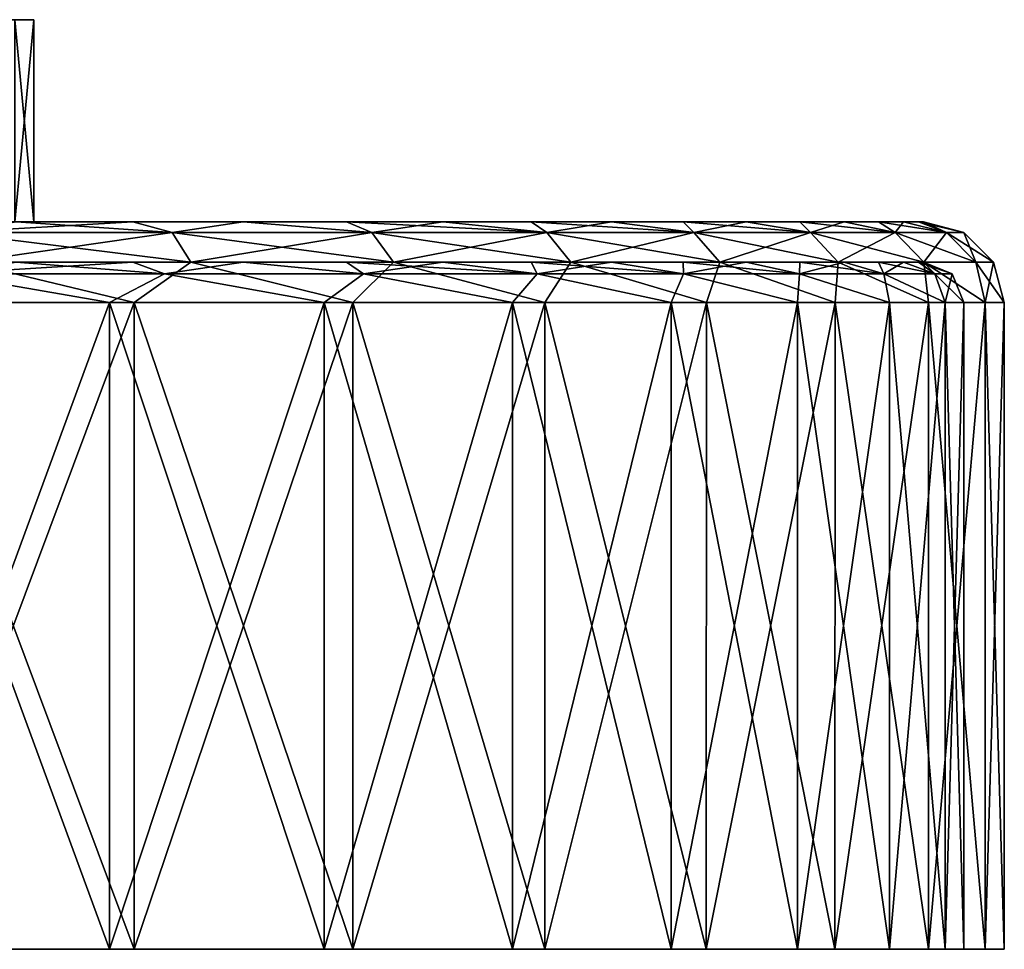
# Model space of a CAD drawing. Header units: millimetres. Extents: x -178 to 325, y 0 to 197.
# Tile 29 of 256: x -135 to -122, y 0 to 12. Entities that reach past the tile are written whole.
import ezdxf

# ---------------------------------------------------------------- set-up
doc = ezdxf.new("R2010")
doc.units = ezdxf.units.MM
doc.header["$LTSCALE"] = 52.148148
for name, color, linetype in [('6022', 7, 'CONTINUOUS'), ('6023', 7, 'CONTINUOUS'), ('6028', 7, 'CONTINUOUS'), ('6029', 7, 'CONTINUOUS'), ('6031', 7, 'CONTINUOUS'), ('6032', 7, 'CONTINUOUS'), ('6035', 7, 'CONTINUOUS'), ('6036', 7, 'CONTINUOUS'), ('6037', 7, 'CONTINUOUS'), ('6038', 7, 'CONTINUOUS'), ('6039', 7, 'CONTINUOUS'), ('6040', 7, 'CONTINUOUS'), ('6041', 7, 'CONTINUOUS'), ('6042', 7, 'CONTINUOUS'), ('6043', 7, 'CONTINUOUS')]:
    doc.layers.add(name, color=color, linetype=linetype)

msp = doc.modelspace()

# ---------------------------------------------------------------- linework, layer by layer
at = {"layer": '6022', "color": 7, "linetype": 'CONTINUOUS', "true_color": 0x141a1c}
for points in [[(-134.735, 11.5, 2.691), (-134.5, 11.5), (-139.24, 11.5, 2.286), (-134.735, 11.5, 2.691)], [(-134.5, 11.5), (-139, 11.5), (-139.24, 11.5, 2.286), (-134.5, 11.5)], [(-134.5, 11.5), (-134.735, 11.5, -2.691), (-139, 11.5), (-134.5, 11.5)]]:
    msp.add_3dface(points, dxfattribs=at)
at = {"layer": '6023', "color": 7, "linetype": 'CONTINUOUS', "true_color": 0x141a1c}
for points in [[(-134.5, 9), (-136.9, 9), (-137.123, 9, -2.406), (-134.5, 9)], [(-134.5, 9), (-137.123, 9, -2.406), (-134.735, 9, -2.691), (-134.5, 9)], [(-134.5, 9), (-134.735, 9, 2.691), (-136.9, 9), (-134.5, 9)]]:
    msp.add_3dface(points, dxfattribs=at)
at = {"layer": '6028', "color": 7, "linetype": 'CONTINUOUS', "true_color": 0x141a1c}
for points in [[(-134.5, 11.5), (-134.735, 11.5, 2.691), (-134.5, 9), (-134.5, 11.5)], [(-134.5, 9), (-134.735, 11.5, 2.691), (-134.735, 9, 2.691), (-134.5, 9)]]:
    msp.add_3dface(points, dxfattribs=at)
at = {"layer": '6029', "color": 7, "linetype": 'CONTINUOUS', "true_color": 0x141a1c}
for points in [[(-134.735, 11.5, -2.691), (-134.5, 11.5), (-134.735, 9, -2.691), (-134.735, 11.5, -2.691)], [(-134.5, 11.5), (-134.5, 9), (-134.735, 9, -2.691), (-134.5, 11.5)]]:
    msp.add_3dface(points, dxfattribs=at)
at = {"layer": '6031', "linetype": 'CONTINUOUS'}
for points in [[(-136.249, 0, -23.815), (-133.259, 0, -21.817), (-136.501, 0, -23.383), (-136.249, 0, -23.815)], [(-136.501, 0, -23.383), (-133.259, 0, -21.817), (-133.564, 0, -21.421), (-136.501, 0, -23.383)], [(-133.259, 0, 21.817), (-136.249, 0, 23.815), (-136.501, 0, 23.383), (-133.259, 0, 21.817)], [(-133.564, 0, 21.421), (-133.259, 0, 21.817), (-136.501, 0, 23.383), (-133.564, 0, 21.421)], [(-133.259, 0, -21.817), (-130.555, 0, -19.445), (-133.564, 0, -21.421), (-133.259, 0, -21.817)], [(-133.564, 0, -21.421), (-130.555, 0, -19.445), (-130.909, 0, -19.093), (-133.564, 0, -21.421)], [(-130.555, 0, 19.445), (-133.259, 0, 21.817), (-133.564, 0, 21.421), (-130.555, 0, 19.445)], [(-130.909, 0, 19.093), (-130.555, 0, 19.445), (-133.564, 0, 21.421), (-130.909, 0, 19.093)], [(-130.555, 0, -19.445), (-128.183, 0, -16.741), (-130.909, 0, -19.093), (-130.555, 0, -19.445)], [(-130.909, 0, -19.093), (-128.183, 0, -16.741), (-128.58, 0, -16.437), (-130.909, 0, -19.093)], [(-128.183, 0, 16.741), (-130.555, 0, 19.445), (-130.909, 0, 19.093), (-128.183, 0, 16.741)], [(-128.58, 0, 16.437), (-128.183, 0, 16.741), (-130.909, 0, 19.093), (-128.58, 0, 16.437)], [(-128.183, 0, -16.741), (-126.185, 0, -13.751), (-128.58, 0, -16.437), (-128.183, 0, -16.741)], [(-128.58, 0, -16.437), (-126.185, 0, -13.751), (-126.618, 0, -13.501), (-128.58, 0, -16.437)], [(-126.185, 0, 13.751), (-128.183, 0, 16.741), (-128.58, 0, 16.437), (-126.185, 0, 13.751)], [(-126.618, 0, 13.501), (-126.185, 0, 13.751), (-128.58, 0, 16.437), (-126.618, 0, 13.501)], [(-126.185, 0, -13.751), (-124.594, 0, -10.525), (-126.618, 0, -13.501), (-126.185, 0, -13.751)], [(-126.618, 0, -13.501), (-124.594, 0, -10.525), (-125.056, 0, -10.333), (-126.618, 0, -13.501)], [(-124.594, 0, 10.525), (-126.185, 0, 13.751), (-126.618, 0, 13.501), (-124.594, 0, 10.525)], [(-125.056, 0, 10.333), (-124.594, 0, 10.525), (-126.618, 0, 13.501), (-125.056, 0, 10.333)], [(-124.594, 0, -10.525), (-123.437, 0, -7.119), (-125.056, 0, -10.333), (-124.594, 0, -10.525)], [(-125.056, 0, -10.333), (-123.437, 0, -7.119), (-123.92, 0, -6.989), (-125.056, 0, -10.333)], [(-123.437, 0, 7.119), (-124.594, 0, 10.525), (-125.056, 0, 10.333), (-123.437, 0, 7.119)], [(-123.92, 0, 6.989), (-123.437, 0, 7.119), (-125.056, 0, 10.333), (-123.92, 0, 6.989)], [(-123.437, 0, -7.119), (-122.735, 0, -3.591), (-123.92, 0, -6.989), (-123.437, 0, -7.119)], [(-123.92, 0, -6.989), (-122.735, 0, -3.591), (-123.231, 0, -3.525), (-123.92, 0, -6.989)], [(-122.735, 0, 3.591), (-123.437, 0, 7.119), (-123.92, 0, 6.989), (-122.735, 0, 3.591)], [(-123.231, 0, 3.525), (-122.735, 0, 3.591), (-123.92, 0, 6.989), (-123.231, 0, 3.525)], [(-122.735, 0, -3.591), (-122.5, 0), (-123.231, 0, -3.525), (-122.735, 0, -3.591)], [(-122.5, 0), (-123, 0), (-123.231, 0, -3.525), (-122.5, 0)], [(-123, 0), (-122.735, 0, 3.591), (-123.231, 0, 3.525), (-123, 0)], [(-122.5, 0), (-122.735, 0, 3.591), (-123, 0), (-122.5, 0)]]:
    msp.add_3dface(points, dxfattribs=at)
at = {"layer": '6032', "linetype": 'CONTINUOUS'}
for points in [[(-172.643, 9, -13.767), (-151.245, 9, -13.442), (-127.357, 9, -13.767), (-172.643, 9, -13.767)], [(-127.357, 9, 13.767), (-148.755, 9, 13.442), (-172.643, 9, 13.767), (-127.357, 9, 13.767)], [(-171.651, 9, -15.28), (-172.643, 9, -13.767), (-128.349, 9, -15.28), (-171.651, 9, -15.28)], [(-128.349, 9, -15.28), (-172.643, 9, -13.767), (-127.357, 9, -13.767), (-128.349, 9, -15.28)], [(-171.651, 9, 15.28), (-127.357, 9, 13.767), (-172.643, 9, 13.767), (-171.651, 9, 15.28)], [(-170.557, 9, -16.723), (-171.651, 9, -15.28), (-129.443, 9, -16.723), (-170.557, 9, -16.723)], [(-129.443, 9, -16.723), (-171.651, 9, -15.28), (-128.349, 9, -15.28), (-129.443, 9, -16.723)], [(-128.349, 9, 15.28), (-127.357, 9, 13.767), (-171.651, 9, 15.28), (-128.349, 9, 15.28)], [(-170.557, 9, 16.723), (-128.349, 9, 15.28), (-171.651, 9, 15.28), (-170.557, 9, 16.723)], [(-169.368, 9, -18.086), (-170.557, 9, -16.723), (-130.632, 9, -18.086), (-169.368, 9, -18.086)], [(-130.632, 9, -18.086), (-170.557, 9, -16.723), (-129.443, 9, -16.723), (-130.632, 9, -18.086)], [(-129.443, 9, 16.723), (-128.349, 9, 15.28), (-170.557, 9, 16.723), (-129.443, 9, 16.723)], [(-169.368, 9, 18.086), (-129.443, 9, 16.723), (-170.557, 9, 16.723), (-169.368, 9, 18.086)], [(-168.089, 9, -19.366), (-169.368, 9, -18.086), (-131.911, 9, -19.366), (-168.089, 9, -19.366)], [(-131.911, 9, -19.366), (-169.368, 9, -18.086), (-130.632, 9, -18.086), (-131.911, 9, -19.366)], [(-130.632, 9, 18.086), (-129.443, 9, 16.723), (-169.368, 9, 18.086), (-130.632, 9, 18.086)], [(-168.089, 9, 19.366), (-130.632, 9, 18.086), (-169.368, 9, 18.086), (-168.089, 9, 19.366)], [(-166.725, 9, -20.555), (-168.089, 9, -19.366), (-133.275, 9, -20.555), (-166.725, 9, -20.555)], [(-133.275, 9, -20.555), (-168.089, 9, -19.366), (-131.911, 9, -19.366), (-133.275, 9, -20.555)], [(-131.911, 9, 19.366), (-130.632, 9, 18.086), (-168.089, 9, 19.366), (-131.911, 9, 19.366)], [(-166.725, 9, 20.555), (-131.911, 9, 19.366), (-168.089, 9, 19.366), (-166.725, 9, 20.555)], [(-134.717, 9, -21.649), (-166.725, 9, -20.555), (-133.275, 9, -20.555), (-134.717, 9, -21.649)], [(-133.275, 9, 20.555), (-131.911, 9, 19.366), (-166.725, 9, 20.555), (-133.275, 9, 20.555)], [(-165.283, 9, 21.649), (-133.275, 9, 20.555), (-166.725, 9, 20.555), (-165.283, 9, 21.649)], [(-134.717, 9, 21.649), (-133.275, 9, 20.555), (-165.283, 9, 21.649), (-134.717, 9, 21.649)], [(-151.245, 9, -13.442), (-148.755, 9, -13.442), (-127.357, 9, -13.767), (-151.245, 9, -13.442)], [(-148.755, 9, -13.442), (-146.306, 9, -12.985), (-127.357, 9, -13.767), (-148.755, 9, -13.442)], [(-146.306, 9, 12.985), (-148.755, 9, 13.442), (-126.47, 9, 12.19), (-146.306, 9, 12.985)], [(-126.47, 9, 12.19), (-148.755, 9, 13.442), (-127.357, 9, 13.767), (-126.47, 9, 12.19)], [(-146.306, 9, -12.985), (-143.983, 9, -12.085), (-126.47, 9, -12.19), (-146.306, 9, -12.985)], [(-127.357, 9, -13.767), (-146.306, 9, -12.985), (-126.47, 9, -12.19), (-127.357, 9, -13.767)], [(-143.983, 9, 12.085), (-146.306, 9, 12.985), (-126.47, 9, 12.19), (-143.983, 9, 12.085)], [(-143.983, 9, -12.085), (-141.865, 9, -10.773), (-126.47, 9, -12.19), (-143.983, 9, -12.085)], [(-141.865, 9, 10.773), (-143.983, 9, 12.085), (-125.693, 9, 10.556), (-141.865, 9, 10.773)], [(-125.693, 9, 10.556), (-143.983, 9, 12.085), (-126.47, 9, 12.19), (-125.693, 9, 10.556)], [(-141.865, 9, -10.773), (-140.023, 9, -9.095), (-125.693, 9, -10.556), (-141.865, 9, -10.773)], [(-126.47, 9, -12.19), (-141.865, 9, -10.773), (-125.693, 9, -10.556), (-126.47, 9, -12.19)], [(-140.023, 9, 9.095), (-141.865, 9, 10.773), (-125.693, 9, 10.556), (-140.023, 9, 9.095)], [(-140.023, 9, -9.095), (-138.522, 9, -7.106), (-125.03, 9, -8.872), (-140.023, 9, -9.095)], [(-125.693, 9, -10.556), (-140.023, 9, -9.095), (-125.03, 9, -8.872), (-125.693, 9, -10.556)], [(-138.522, 9, 7.106), (-140.023, 9, 9.095), (-124.482, 9, 7.147), (-138.522, 9, 7.106)], [(-124.482, 9, 7.147), (-140.023, 9, 9.095), (-125.03, 9, 8.872), (-124.482, 9, 7.147)], [(-125.03, 9, 8.872), (-140.023, 9, 9.095), (-125.693, 9, 10.556), (-125.03, 9, 8.872)], [(-138.522, 9, -7.106), (-137.411, 9, -4.876), (-124.054, 9, -5.389), (-138.522, 9, -7.106)], [(-125.03, 9, -8.872), (-138.522, 9, -7.106), (-124.482, 9, -7.147), (-125.03, 9, -8.872)], [(-124.482, 9, -7.147), (-138.522, 9, -7.106), (-124.054, 9, -5.389), (-124.482, 9, -7.147)], [(-137.411, 9, 4.876), (-138.522, 9, 7.106), (-124.054, 9, 5.389), (-137.411, 9, 4.876)], [(-124.054, 9, 5.389), (-138.522, 9, 7.106), (-124.482, 9, 7.147), (-124.054, 9, 5.389)], [(-137.411, 9, -4.876), (-136.73, 9, -2.48), (-123.746, 9, -3.606), (-137.411, 9, -4.876)], [(-124.054, 9, -5.389), (-137.411, 9, -4.876), (-123.746, 9, -3.606), (-124.054, 9, -5.389)], [(-136.73, 9, 2.48), (-137.411, 9, 4.876), (-123.746, 9, 3.606), (-136.73, 9, 2.48)], [(-123.746, 9, 3.606), (-137.411, 9, 4.876), (-124.054, 9, 5.389), (-123.746, 9, 3.606)], [(-136.73, 9, -2.48), (-136.5, 9), (-123.562, 9, -1.811), (-136.73, 9, -2.48)], [(-136.5, 9), (-136.73, 9, 2.48), (-123.5, 9), (-136.5, 9)], [(-123.746, 9, -3.606), (-136.73, 9, -2.48), (-123.562, 9, -1.811), (-123.746, 9, -3.606)], [(-123.5, 9), (-136.73, 9, 2.48), (-123.562, 9, 1.811), (-123.5, 9)], [(-123.562, 9, 1.811), (-136.73, 9, 2.48), (-123.746, 9, 3.606), (-123.562, 9, 1.811)], [(-123.562, 9, -1.811), (-136.5, 9), (-123.5, 9), (-123.562, 9, -1.811)]]:
    msp.add_3dface(points, dxfattribs=at)
at = {"layer": '6035', "linetype": 'CONTINUOUS'}
for points in [[(-133.259, 8, -21.817), (-136.249, 0, -23.815), (-136.25, 8, -23.816), (-133.259, 8, -21.817)], [(-133.259, 0, -21.817), (-136.249, 0, -23.815), (-133.259, 8, -21.817), (-133.259, 0, -21.817)], [(-130.555, 0, -19.445), (-133.259, 0, -21.817), (-130.555, 8, -19.445), (-130.555, 0, -19.445)], [(-130.555, 8, -19.445), (-133.259, 0, -21.817), (-133.259, 8, -21.817), (-130.555, 8, -19.445)], [(-128.183, 0, -16.741), (-130.555, 0, -19.445), (-128.183, 8, -16.741), (-128.183, 0, -16.741)], [(-128.183, 8, -16.741), (-130.555, 0, -19.445), (-130.555, 8, -19.445), (-128.183, 8, -16.741)], [(-126.185, 0, -13.751), (-128.183, 0, -16.741), (-126.184, 8, -13.75), (-126.185, 0, -13.751)], [(-126.184, 8, -13.75), (-128.183, 0, -16.741), (-128.183, 8, -16.741), (-126.184, 8, -13.75)], [(-124.594, 0, -10.525), (-126.185, 0, -13.751), (-124.593, 8, -10.524), (-124.594, 0, -10.525)], [(-124.593, 8, -10.524), (-126.185, 0, -13.751), (-126.184, 8, -13.75), (-124.593, 8, -10.524)], [(-123.437, 0, -7.119), (-124.594, 0, -10.525), (-123.437, 8, -7.118), (-123.437, 0, -7.119)], [(-123.437, 8, -7.118), (-124.594, 0, -10.525), (-124.593, 8, -10.524), (-123.437, 8, -7.118)], [(-122.735, 0, -3.591), (-123.437, 0, -7.119), (-122.735, 8, -3.589), (-122.735, 0, -3.591)], [(-122.735, 8, -3.589), (-123.437, 0, -7.119), (-123.437, 8, -7.118), (-122.735, 8, -3.589)], [(-122.5, 0), (-122.735, 0, -3.591), (-122.5, 8), (-122.5, 0)], [(-122.5, 8), (-122.735, 0, -3.591), (-122.735, 8, -3.589), (-122.5, 8)]]:
    msp.add_3dface(points, dxfattribs=at)
at = {"layer": '6036', "linetype": 'CONTINUOUS'}
for points in [[(-136.249, 0, 23.815), (-133.259, 0, 21.817), (-136.25, 8, 23.816), (-136.249, 0, 23.815)], [(-136.25, 8, 23.816), (-133.259, 0, 21.817), (-133.259, 8, 21.817), (-136.25, 8, 23.816)], [(-133.259, 0, 21.817), (-130.555, 0, 19.445), (-133.259, 8, 21.817), (-133.259, 0, 21.817)], [(-133.259, 8, 21.817), (-130.555, 0, 19.445), (-130.555, 8, 19.445), (-133.259, 8, 21.817)], [(-130.555, 0, 19.445), (-128.183, 0, 16.741), (-130.555, 8, 19.445), (-130.555, 0, 19.445)], [(-130.555, 8, 19.445), (-128.183, 0, 16.741), (-128.183, 8, 16.741), (-130.555, 8, 19.445)], [(-128.183, 0, 16.741), (-126.185, 0, 13.751), (-128.183, 8, 16.741), (-128.183, 0, 16.741)], [(-128.183, 8, 16.741), (-126.185, 0, 13.751), (-126.184, 8, 13.75), (-128.183, 8, 16.741)], [(-126.185, 0, 13.751), (-124.594, 0, 10.525), (-126.184, 8, 13.75), (-126.185, 0, 13.751)], [(-126.184, 8, 13.75), (-124.594, 0, 10.525), (-124.593, 8, 10.524), (-126.184, 8, 13.75)], [(-124.594, 0, 10.525), (-123.437, 0, 7.119), (-124.593, 8, 10.524), (-124.594, 0, 10.525)], [(-124.593, 8, 10.524), (-123.437, 0, 7.119), (-123.437, 8, 7.118), (-124.593, 8, 10.524)], [(-123.437, 0, 7.119), (-122.735, 0, 3.591), (-123.437, 8, 7.118), (-123.437, 0, 7.119)], [(-123.437, 8, 7.118), (-122.735, 0, 3.591), (-122.735, 8, 3.589), (-123.437, 8, 7.118)], [(-122.735, 0, 3.591), (-122.5, 0), (-122.735, 8, 3.589), (-122.735, 0, 3.591)], [(-122.5, 0), (-122.5, 8), (-122.735, 8, 3.589), (-122.5, 0)]]:
    msp.add_3dface(points, dxfattribs=at)
at = {"layer": '6037', "linetype": 'CONTINUOUS'}
for points in [[(-134.717, 9, -21.649), (-133.275, 9, -20.555), (-135.533, 8.866, -22.796), (-134.717, 9, -21.649)], [(-135.533, 8.866, -22.796), (-133.275, 9, -20.555), (-132.79, 8.866, -20.804), (-135.533, 8.866, -22.796)], [(-133.275, 9, -20.555), (-131.911, 9, -19.366), (-132.79, 8.866, -20.804), (-133.275, 9, -20.555)], [(-132.79, 8.866, -20.804), (-131.911, 9, -19.366), (-130.318, 8.866, -18.482), (-132.79, 8.866, -20.804)], [(-131.911, 9, -19.366), (-130.632, 9, -18.086), (-130.318, 8.866, -18.482), (-131.911, 9, -19.366)], [(-130.632, 9, -18.086), (-129.443, 9, -16.723), (-130.318, 8.866, -18.482), (-130.632, 9, -18.086)], [(-130.318, 8.866, -18.482), (-129.443, 9, -16.723), (-128.157, 8.866, -15.87), (-130.318, 8.866, -18.482)], [(-129.443, 9, -16.723), (-128.349, 9, -15.28), (-128.157, 8.866, -15.87), (-129.443, 9, -16.723)], [(-128.349, 9, -15.28), (-127.357, 9, -13.767), (-128.157, 8.866, -15.87), (-128.349, 9, -15.28)], [(-128.157, 8.866, -15.87), (-127.357, 9, -13.767), (-126.34, 8.866, -13.007), (-128.157, 8.866, -15.87)], [(-127.357, 9, -13.767), (-126.47, 9, -12.19), (-126.34, 8.866, -13.007), (-127.357, 9, -13.767)], [(-126.47, 9, -12.19), (-125.693, 9, -10.556), (-126.34, 8.866, -13.007), (-126.47, 9, -12.19)], [(-126.34, 8.866, -13.007), (-125.693, 9, -10.556), (-124.896, 8.866, -9.939), (-126.34, 8.866, -13.007)], [(-125.693, 9, -10.556), (-125.03, 9, -8.872), (-124.896, 8.866, -9.939), (-125.693, 9, -10.556)], [(-125.03, 9, -8.872), (-124.482, 9, -7.147), (-124.896, 8.866, -9.939), (-125.03, 9, -8.872)], [(-124.896, 8.866, -9.939), (-124.482, 9, -7.147), (-123.849, 8.866, -6.715), (-124.896, 8.866, -9.939)], [(-124.482, 9, -7.147), (-124.054, 9, -5.389), (-123.849, 8.866, -6.715), (-124.482, 9, -7.147)], [(-124.054, 9, -5.389), (-123.746, 9, -3.606), (-123.849, 8.866, -6.715), (-124.054, 9, -5.389)], [(-123.849, 8.866, -6.715), (-123.746, 9, -3.606), (-123.213, 8.866, -3.384), (-123.849, 8.866, -6.715)], [(-123.746, 9, -3.606), (-123.562, 9, -1.811), (-123.213, 8.866, -3.384), (-123.746, 9, -3.606)], [(-123.562, 9, -1.811), (-123.5, 9), (-123.213, 8.866, -3.384), (-123.562, 9, -1.811)], [(-123.5, 9), (-123, 8.866), (-123.213, 8.866, -3.384), (-123.5, 9)], [(-135.533, 8.866, -22.796), (-132.79, 8.866, -20.804), (-135.337, 8.5, -23.106), (-135.533, 8.866, -22.796)], [(-135.337, 8.5, -23.106), (-132.79, 8.866, -20.804), (-132.556, 8.5, -21.086), (-135.337, 8.5, -23.106)], [(-132.79, 8.866, -20.804), (-130.318, 8.866, -18.482), (-132.556, 8.5, -21.086), (-132.79, 8.866, -20.804)], [(-132.556, 8.5, -21.086), (-130.318, 8.866, -18.482), (-130.051, 8.5, -18.733), (-132.556, 8.5, -21.086)], [(-130.318, 8.866, -18.482), (-128.157, 8.866, -15.87), (-130.051, 8.5, -18.733), (-130.318, 8.866, -18.482)], [(-130.051, 8.5, -18.733), (-128.157, 8.866, -15.87), (-127.86, 8.5, -16.085), (-130.051, 8.5, -18.733)], [(-128.157, 8.866, -15.87), (-126.34, 8.866, -13.007), (-127.86, 8.5, -16.085), (-128.157, 8.866, -15.87)], [(-127.86, 8.5, -16.085), (-126.34, 8.866, -13.007), (-126.019, 8.5, -13.184), (-127.86, 8.5, -16.085)], [(-126.34, 8.866, -13.007), (-124.896, 8.866, -9.939), (-126.019, 8.5, -13.184), (-126.34, 8.866, -13.007)], [(-126.019, 8.5, -13.184), (-124.896, 8.866, -9.939), (-124.556, 8.5, -10.074), (-126.019, 8.5, -13.184)], [(-124.896, 8.866, -9.939), (-123.849, 8.866, -6.715), (-124.556, 8.5, -10.074), (-124.896, 8.866, -9.939)], [(-124.556, 8.5, -10.074), (-123.849, 8.866, -6.715), (-123.494, 8.5, -6.806), (-124.556, 8.5, -10.074)], [(-123.849, 8.866, -6.715), (-123.213, 8.866, -3.384), (-123.494, 8.5, -6.806), (-123.849, 8.866, -6.715)], [(-123.494, 8.5, -6.806), (-123.213, 8.866, -3.384), (-122.85, 8.5, -3.43), (-123.494, 8.5, -6.806)], [(-123.213, 8.866, -3.384), (-123, 8.866), (-122.85, 8.5, -3.43), (-123.213, 8.866, -3.384)], [(-123, 8.866), (-122.634, 8.5), (-122.85, 8.5, -3.43), (-123, 8.866)], [(-133.259, 8, -21.817), (-136.25, 8, -23.816), (-135.337, 8.5, -23.106), (-133.259, 8, -21.817)], [(-133.259, 8, -21.817), (-135.337, 8.5, -23.106), (-132.556, 8.5, -21.086), (-133.259, 8, -21.817)], [(-130.555, 8, -19.445), (-133.259, 8, -21.817), (-132.556, 8.5, -21.086), (-130.555, 8, -19.445)], [(-130.555, 8, -19.445), (-132.556, 8.5, -21.086), (-130.051, 8.5, -18.733), (-130.555, 8, -19.445)], [(-128.183, 8, -16.741), (-130.555, 8, -19.445), (-130.051, 8.5, -18.733), (-128.183, 8, -16.741)], [(-128.183, 8, -16.741), (-130.051, 8.5, -18.733), (-127.86, 8.5, -16.085), (-128.183, 8, -16.741)], [(-126.184, 8, -13.75), (-128.183, 8, -16.741), (-127.86, 8.5, -16.085), (-126.184, 8, -13.75)], [(-126.184, 8, -13.75), (-127.86, 8.5, -16.085), (-126.019, 8.5, -13.184), (-126.184, 8, -13.75)], [(-124.593, 8, -10.524), (-126.184, 8, -13.75), (-126.019, 8.5, -13.184), (-124.593, 8, -10.524)], [(-124.593, 8, -10.524), (-126.019, 8.5, -13.184), (-124.556, 8.5, -10.074), (-124.593, 8, -10.524)], [(-123.437, 8, -7.118), (-124.593, 8, -10.524), (-124.556, 8.5, -10.074), (-123.437, 8, -7.118)], [(-123.437, 8, -7.118), (-124.556, 8.5, -10.074), (-123.494, 8.5, -6.806), (-123.437, 8, -7.118)], [(-122.735, 8, -3.589), (-123.437, 8, -7.118), (-123.494, 8.5, -6.806), (-122.735, 8, -3.589)], [(-122.735, 8, -3.589), (-123.494, 8.5, -6.806), (-122.85, 8.5, -3.43), (-122.735, 8, -3.589)], [(-122.634, 8.5), (-122.735, 8, -3.589), (-122.85, 8.5, -3.43), (-122.634, 8.5)], [(-122.5, 8), (-122.735, 8, -3.589), (-122.634, 8.5), (-122.5, 8)]]:
    msp.add_3dface(points, dxfattribs=at)
at = {"layer": '6038', "linetype": 'CONTINUOUS'}
for points in [[(-132.79, 8.866, 20.804), (-134.717, 9, 21.649), (-135.533, 8.866, 22.796), (-132.79, 8.866, 20.804)], [(-133.275, 9, 20.555), (-134.717, 9, 21.649), (-132.79, 8.866, 20.804), (-133.275, 9, 20.555)], [(-131.911, 9, 19.366), (-133.275, 9, 20.555), (-132.79, 8.866, 20.804), (-131.911, 9, 19.366)], [(-130.318, 8.866, 18.482), (-131.911, 9, 19.366), (-132.79, 8.866, 20.804), (-130.318, 8.866, 18.482)], [(-130.632, 9, 18.086), (-131.911, 9, 19.366), (-130.318, 8.866, 18.482), (-130.632, 9, 18.086)], [(-129.443, 9, 16.723), (-130.632, 9, 18.086), (-128.157, 8.866, 15.87), (-129.443, 9, 16.723)], [(-128.157, 8.866, 15.87), (-130.632, 9, 18.086), (-130.318, 8.866, 18.482), (-128.157, 8.866, 15.87)], [(-128.349, 9, 15.28), (-129.443, 9, 16.723), (-128.157, 8.866, 15.87), (-128.349, 9, 15.28)], [(-127.357, 9, 13.767), (-128.349, 9, 15.28), (-126.34, 8.866, 13.007), (-127.357, 9, 13.767)], [(-126.34, 8.866, 13.007), (-128.349, 9, 15.28), (-128.157, 8.866, 15.87), (-126.34, 8.866, 13.007)], [(-126.47, 9, 12.19), (-127.357, 9, 13.767), (-126.34, 8.866, 13.007), (-126.47, 9, 12.19)], [(-125.693, 9, 10.556), (-126.47, 9, 12.19), (-124.896, 8.866, 9.939), (-125.693, 9, 10.556)], [(-124.896, 8.866, 9.939), (-126.47, 9, 12.19), (-126.34, 8.866, 13.007), (-124.896, 8.866, 9.939)], [(-125.03, 9, 8.872), (-125.693, 9, 10.556), (-124.896, 8.866, 9.939), (-125.03, 9, 8.872)], [(-124.482, 9, 7.147), (-125.03, 9, 8.872), (-123.849, 8.866, 6.715), (-124.482, 9, 7.147)], [(-123.849, 8.866, 6.715), (-125.03, 9, 8.872), (-124.896, 8.866, 9.939), (-123.849, 8.866, 6.715)], [(-124.054, 9, 5.389), (-124.482, 9, 7.147), (-123.849, 8.866, 6.715), (-124.054, 9, 5.389)], [(-123.746, 9, 3.606), (-124.054, 9, 5.389), (-123.213, 8.866, 3.384), (-123.746, 9, 3.606)], [(-123.213, 8.866, 3.384), (-124.054, 9, 5.389), (-123.849, 8.866, 6.715), (-123.213, 8.866, 3.384)], [(-123.562, 9, 1.811), (-123.746, 9, 3.606), (-123.213, 8.866, 3.384), (-123.562, 9, 1.811)], [(-123.5, 9), (-123.562, 9, 1.811), (-123, 8.866), (-123.5, 9)], [(-123, 8.866), (-123.562, 9, 1.811), (-123.213, 8.866, 3.384), (-123, 8.866)], [(-132.79, 8.866, 20.804), (-135.533, 8.866, 22.796), (-132.556, 8.5, 21.086), (-132.79, 8.866, 20.804)], [(-132.556, 8.5, 21.086), (-135.533, 8.866, 22.796), (-135.337, 8.5, 23.106), (-132.556, 8.5, 21.086)], [(-130.318, 8.866, 18.482), (-132.79, 8.866, 20.804), (-130.051, 8.5, 18.733), (-130.318, 8.866, 18.482)], [(-130.051, 8.5, 18.733), (-132.79, 8.866, 20.804), (-132.556, 8.5, 21.086), (-130.051, 8.5, 18.733)], [(-128.157, 8.866, 15.87), (-130.318, 8.866, 18.482), (-127.86, 8.5, 16.085), (-128.157, 8.866, 15.87)], [(-127.86, 8.5, 16.085), (-130.318, 8.866, 18.482), (-130.051, 8.5, 18.733), (-127.86, 8.5, 16.085)], [(-126.34, 8.866, 13.007), (-128.157, 8.866, 15.87), (-126.019, 8.5, 13.184), (-126.34, 8.866, 13.007)], [(-126.019, 8.5, 13.184), (-128.157, 8.866, 15.87), (-127.86, 8.5, 16.085), (-126.019, 8.5, 13.184)], [(-124.896, 8.866, 9.939), (-126.34, 8.866, 13.007), (-124.556, 8.5, 10.074), (-124.896, 8.866, 9.939)], [(-124.556, 8.5, 10.074), (-126.34, 8.866, 13.007), (-126.019, 8.5, 13.184), (-124.556, 8.5, 10.074)], [(-123.849, 8.866, 6.715), (-124.896, 8.866, 9.939), (-123.494, 8.5, 6.806), (-123.849, 8.866, 6.715)], [(-123.494, 8.5, 6.806), (-124.896, 8.866, 9.939), (-124.556, 8.5, 10.074), (-123.494, 8.5, 6.806)], [(-123.213, 8.866, 3.384), (-123.849, 8.866, 6.715), (-122.85, 8.5, 3.43), (-123.213, 8.866, 3.384)], [(-122.85, 8.5, 3.43), (-123.849, 8.866, 6.715), (-123.494, 8.5, 6.806), (-122.85, 8.5, 3.43)], [(-123, 8.866), (-123.213, 8.866, 3.384), (-122.634, 8.5), (-123, 8.866)], [(-122.634, 8.5), (-123.213, 8.866, 3.384), (-122.85, 8.5, 3.43), (-122.634, 8.5)], [(-136.25, 8, 23.816), (-133.259, 8, 21.817), (-135.337, 8.5, 23.106), (-136.25, 8, 23.816)], [(-133.259, 8, 21.817), (-132.556, 8.5, 21.086), (-135.337, 8.5, 23.106), (-133.259, 8, 21.817)], [(-133.259, 8, 21.817), (-130.555, 8, 19.445), (-132.556, 8.5, 21.086), (-133.259, 8, 21.817)], [(-130.555, 8, 19.445), (-130.051, 8.5, 18.733), (-132.556, 8.5, 21.086), (-130.555, 8, 19.445)], [(-130.555, 8, 19.445), (-128.183, 8, 16.741), (-130.051, 8.5, 18.733), (-130.555, 8, 19.445)], [(-128.183, 8, 16.741), (-127.86, 8.5, 16.085), (-130.051, 8.5, 18.733), (-128.183, 8, 16.741)], [(-128.183, 8, 16.741), (-126.184, 8, 13.75), (-127.86, 8.5, 16.085), (-128.183, 8, 16.741)], [(-126.184, 8, 13.75), (-126.019, 8.5, 13.184), (-127.86, 8.5, 16.085), (-126.184, 8, 13.75)], [(-126.184, 8, 13.75), (-124.593, 8, 10.524), (-126.019, 8.5, 13.184), (-126.184, 8, 13.75)], [(-124.593, 8, 10.524), (-124.556, 8.5, 10.074), (-126.019, 8.5, 13.184), (-124.593, 8, 10.524)], [(-124.593, 8, 10.524), (-123.437, 8, 7.118), (-124.556, 8.5, 10.074), (-124.593, 8, 10.524)], [(-123.437, 8, 7.118), (-123.494, 8.5, 6.806), (-124.556, 8.5, 10.074), (-123.437, 8, 7.118)], [(-123.437, 8, 7.118), (-122.735, 8, 3.589), (-123.494, 8.5, 6.806), (-123.437, 8, 7.118)], [(-122.735, 8, 3.589), (-122.85, 8.5, 3.43), (-123.494, 8.5, 6.806), (-122.735, 8, 3.589)], [(-122.735, 8, 3.589), (-122.5, 8), (-122.85, 8.5, 3.43), (-122.735, 8, 3.589)], [(-122.5, 8), (-122.634, 8.5), (-122.85, 8.5, 3.43), (-122.5, 8)]]:
    msp.add_3dface(points, dxfattribs=at)
at = {"layer": '6039', "linetype": 'CONTINUOUS'}
for points in [[(-172.643, 8.5, 13.767), (-151.246, 8.5, 13.442), (-127.357, 8.5, 13.767), (-172.643, 8.5, 13.767)], [(-127.357, 8.5, -13.767), (-148.754, 8.5, -13.442), (-172.643, 8.5, -13.767), (-127.357, 8.5, -13.767)], [(-171.65, 8.5, 15.281), (-172.643, 8.5, 13.767), (-128.35, 8.5, 15.281), (-171.65, 8.5, 15.281)], [(-128.35, 8.5, 15.281), (-172.643, 8.5, 13.767), (-127.357, 8.5, 13.767), (-128.35, 8.5, 15.281)], [(-171.65, 8.5, -15.281), (-127.357, 8.5, -13.767), (-172.643, 8.5, -13.767), (-171.65, 8.5, -15.281)], [(-170.557, 8.5, 16.723), (-171.65, 8.5, 15.281), (-129.443, 8.5, 16.723), (-170.557, 8.5, 16.723)], [(-129.443, 8.5, 16.723), (-171.65, 8.5, 15.281), (-128.35, 8.5, 15.281), (-129.443, 8.5, 16.723)], [(-128.35, 8.5, -15.281), (-127.357, 8.5, -13.767), (-171.65, 8.5, -15.281), (-128.35, 8.5, -15.281)], [(-170.557, 8.5, -16.723), (-128.35, 8.5, -15.281), (-171.65, 8.5, -15.281), (-170.557, 8.5, -16.723)], [(-169.368, 8.5, 18.086), (-170.557, 8.5, 16.723), (-130.632, 8.5, 18.086), (-169.368, 8.5, 18.086)], [(-130.632, 8.5, 18.086), (-170.557, 8.5, 16.723), (-129.443, 8.5, 16.723), (-130.632, 8.5, 18.086)], [(-129.443, 8.5, -16.723), (-128.35, 8.5, -15.281), (-170.557, 8.5, -16.723), (-129.443, 8.5, -16.723)], [(-169.368, 8.5, -18.086), (-129.443, 8.5, -16.723), (-170.557, 8.5, -16.723), (-169.368, 8.5, -18.086)], [(-168.089, 8.5, 19.366), (-169.368, 8.5, 18.086), (-131.911, 8.5, 19.366), (-168.089, 8.5, 19.366)], [(-131.911, 8.5, 19.366), (-169.368, 8.5, 18.086), (-130.632, 8.5, 18.086), (-131.911, 8.5, 19.366)], [(-130.632, 8.5, -18.086), (-129.443, 8.5, -16.723), (-169.368, 8.5, -18.086), (-130.632, 8.5, -18.086)], [(-168.089, 8.5, -19.366), (-130.632, 8.5, -18.086), (-169.368, 8.5, -18.086), (-168.089, 8.5, -19.366)], [(-166.725, 8.5, 20.555), (-168.089, 8.5, 19.366), (-133.275, 8.5, 20.555), (-166.725, 8.5, 20.555)], [(-133.275, 8.5, 20.555), (-168.089, 8.5, 19.366), (-131.911, 8.5, 19.366), (-133.275, 8.5, 20.555)], [(-131.911, 8.5, -19.366), (-130.632, 8.5, -18.086), (-168.089, 8.5, -19.366), (-131.911, 8.5, -19.366)], [(-166.725, 8.5, -20.555), (-131.911, 8.5, -19.366), (-168.089, 8.5, -19.366), (-166.725, 8.5, -20.555)], [(-134.717, 8.5, 21.649), (-166.725, 8.5, 20.555), (-133.275, 8.5, 20.555), (-134.717, 8.5, 21.649)], [(-133.275, 8.5, -20.555), (-131.911, 8.5, -19.366), (-166.725, 8.5, -20.555), (-133.275, 8.5, -20.555)], [(-165.283, 8.5, -21.649), (-133.275, 8.5, -20.555), (-166.725, 8.5, -20.555), (-165.283, 8.5, -21.649)], [(-134.717, 8.5, -21.649), (-133.275, 8.5, -20.555), (-165.283, 8.5, -21.649), (-134.717, 8.5, -21.649)], [(-151.246, 8.5, 13.442), (-148.754, 8.5, 13.442), (-127.357, 8.5, 13.767), (-151.246, 8.5, 13.442)], [(-148.754, 8.5, 13.442), (-146.305, 8.5, 12.984), (-127.357, 8.5, 13.767), (-148.754, 8.5, 13.442)], [(-146.305, 8.5, -12.984), (-148.754, 8.5, -13.442), (-126.47, 8.5, -12.19), (-146.305, 8.5, -12.984)], [(-126.47, 8.5, -12.19), (-148.754, 8.5, -13.442), (-127.357, 8.5, -13.767), (-126.47, 8.5, -12.19)], [(-146.305, 8.5, 12.984), (-143.982, 8.5, 12.085), (-126.47, 8.5, 12.19), (-146.305, 8.5, 12.984)], [(-127.357, 8.5, 13.767), (-146.305, 8.5, 12.984), (-126.47, 8.5, 12.19), (-127.357, 8.5, 13.767)], [(-143.982, 8.5, -12.085), (-146.305, 8.5, -12.984), (-126.47, 8.5, -12.19), (-143.982, 8.5, -12.085)], [(-143.982, 8.5, 12.085), (-141.865, 8.5, 10.774), (-126.47, 8.5, 12.19), (-143.982, 8.5, 12.085)], [(-141.865, 8.5, -10.774), (-143.982, 8.5, -12.085), (-125.693, 8.5, -10.556), (-141.865, 8.5, -10.774)], [(-125.693, 8.5, -10.556), (-143.982, 8.5, -12.085), (-126.47, 8.5, -12.19), (-125.693, 8.5, -10.556)], [(-141.865, 8.5, 10.774), (-140.024, 8.5, 9.095), (-125.693, 8.5, 10.556), (-141.865, 8.5, 10.774)], [(-126.47, 8.5, 12.19), (-141.865, 8.5, 10.774), (-125.693, 8.5, 10.556), (-126.47, 8.5, 12.19)], [(-140.024, 8.5, -9.095), (-141.865, 8.5, -10.774), (-125.693, 8.5, -10.556), (-140.024, 8.5, -9.095)], [(-140.024, 8.5, 9.095), (-138.522, 8.5, 7.107), (-125.03, 8.5, 8.872), (-140.024, 8.5, 9.095)], [(-125.693, 8.5, 10.556), (-140.024, 8.5, 9.095), (-125.03, 8.5, 8.872), (-125.693, 8.5, 10.556)], [(-138.522, 8.5, -7.107), (-140.024, 8.5, -9.095), (-124.482, 8.5, -7.147), (-138.522, 8.5, -7.107)], [(-124.482, 8.5, -7.147), (-140.024, 8.5, -9.095), (-125.03, 8.5, -8.872), (-124.482, 8.5, -7.147)], [(-125.03, 8.5, -8.872), (-140.024, 8.5, -9.095), (-125.693, 8.5, -10.556), (-125.03, 8.5, -8.872)], [(-138.522, 8.5, 7.107), (-137.412, 8.5, 4.876), (-124.054, 8.5, 5.389), (-138.522, 8.5, 7.107)], [(-125.03, 8.5, 8.872), (-138.522, 8.5, 7.107), (-124.482, 8.5, 7.147), (-125.03, 8.5, 8.872)], [(-124.482, 8.5, 7.147), (-138.522, 8.5, 7.107), (-124.054, 8.5, 5.389), (-124.482, 8.5, 7.147)], [(-137.412, 8.5, -4.876), (-138.522, 8.5, -7.107), (-124.054, 8.5, -5.389), (-137.412, 8.5, -4.876)], [(-124.054, 8.5, -5.389), (-138.522, 8.5, -7.107), (-124.482, 8.5, -7.147), (-124.054, 8.5, -5.389)], [(-137.412, 8.5, 4.876), (-136.73, 8.5, 2.48), (-123.746, 8.5, 3.606), (-137.412, 8.5, 4.876)], [(-124.054, 8.5, 5.389), (-137.412, 8.5, 4.876), (-123.746, 8.5, 3.606), (-124.054, 8.5, 5.389)], [(-136.73, 8.5, -2.48), (-137.412, 8.5, -4.876), (-123.746, 8.5, -3.606), (-136.73, 8.5, -2.48)], [(-123.746, 8.5, -3.606), (-137.412, 8.5, -4.876), (-124.054, 8.5, -5.389), (-123.746, 8.5, -3.606)], [(-136.73, 8.5, 2.48), (-136.5, 8.5), (-123.562, 8.5, 1.811), (-136.73, 8.5, 2.48)], [(-123.746, 8.5, 3.606), (-136.73, 8.5, 2.48), (-123.562, 8.5, 1.811), (-123.746, 8.5, 3.606)], [(-136.5, 8.5), (-136.73, 8.5, -2.48), (-123.5, 8.5), (-136.5, 8.5)], [(-123.5, 8.5), (-136.73, 8.5, -2.48), (-123.562, 8.5, -1.811), (-123.5, 8.5)], [(-123.562, 8.5, -1.811), (-136.73, 8.5, -2.48), (-123.746, 8.5, -3.606), (-123.562, 8.5, -1.811)], [(-123.562, 8.5, 1.811), (-136.5, 8.5), (-123.5, 8.5), (-123.562, 8.5, 1.811)]]:
    msp.add_3dface(points, dxfattribs=at)
at = {"layer": '6040', "linetype": 'CONTINUOUS'}
for points in [[(-136.501, 0, -23.383), (-133.564, 0, -21.421), (-136.5, 8, -23.383), (-136.501, 0, -23.383)], [(-136.5, 8, -23.383), (-133.564, 0, -21.421), (-133.563, 8, -21.421), (-136.5, 8, -23.383)], [(-133.564, 0, -21.421), (-130.909, 0, -19.093), (-133.563, 8, -21.421), (-133.564, 0, -21.421)], [(-133.563, 8, -21.421), (-130.909, 0, -19.093), (-130.908, 8, -19.092), (-133.563, 8, -21.421)], [(-130.909, 0, -19.093), (-128.58, 0, -16.437), (-130.908, 8, -19.092), (-130.909, 0, -19.093)], [(-130.908, 8, -19.092), (-128.58, 0, -16.437), (-128.579, 8, -16.437), (-130.908, 8, -19.092)], [(-128.58, 0, -16.437), (-126.618, 0, -13.501), (-128.579, 8, -16.437), (-128.58, 0, -16.437)], [(-128.579, 8, -16.437), (-126.618, 0, -13.501), (-126.617, 8, -13.5), (-128.579, 8, -16.437)], [(-126.618, 0, -13.501), (-125.056, 0, -10.333), (-126.617, 8, -13.5), (-126.618, 0, -13.501)], [(-126.617, 8, -13.5), (-125.056, 0, -10.333), (-125.055, 8, -10.332), (-126.617, 8, -13.5)], [(-125.056, 0, -10.333), (-123.92, 0, -6.989), (-125.055, 8, -10.332), (-125.056, 0, -10.333)], [(-125.055, 8, -10.332), (-123.92, 0, -6.989), (-123.92, 8, -6.988), (-125.055, 8, -10.332)], [(-123.92, 0, -6.989), (-123.231, 0, -3.525), (-123.92, 8, -6.988), (-123.92, 0, -6.989)], [(-123.92, 8, -6.988), (-123.231, 0, -3.525), (-123.231, 8, -3.524), (-123.92, 8, -6.988)], [(-123.231, 0, -3.525), (-123, 0), (-123.231, 8, -3.524), (-123.231, 0, -3.525)], [(-123.231, 8, -3.524), (-123, 0), (-123, 8), (-123.231, 8, -3.524)]]:
    msp.add_3dface(points, dxfattribs=at)
at = {"layer": '6041', "linetype": 'CONTINUOUS'}
for points in [[(-133.564, 0, 21.421), (-136.501, 0, 23.383), (-133.563, 8, 21.421), (-133.564, 0, 21.421)], [(-133.563, 8, 21.421), (-136.501, 0, 23.383), (-136.5, 8, 23.383), (-133.563, 8, 21.421)], [(-130.909, 0, 19.093), (-133.564, 0, 21.421), (-130.908, 8, 19.092), (-130.909, 0, 19.093)], [(-130.908, 8, 19.092), (-133.564, 0, 21.421), (-133.563, 8, 21.421), (-130.908, 8, 19.092)], [(-128.58, 0, 16.437), (-130.909, 0, 19.093), (-128.579, 8, 16.437), (-128.58, 0, 16.437)], [(-128.579, 8, 16.437), (-130.909, 0, 19.093), (-130.908, 8, 19.092), (-128.579, 8, 16.437)], [(-126.618, 0, 13.501), (-128.58, 0, 16.437), (-126.617, 8, 13.5), (-126.618, 0, 13.501)], [(-126.617, 8, 13.5), (-128.58, 0, 16.437), (-128.579, 8, 16.437), (-126.617, 8, 13.5)], [(-125.056, 0, 10.333), (-126.618, 0, 13.501), (-125.055, 8, 10.332), (-125.056, 0, 10.333)], [(-125.055, 8, 10.332), (-126.618, 0, 13.501), (-126.617, 8, 13.5), (-125.055, 8, 10.332)], [(-123.92, 0, 6.989), (-125.056, 0, 10.333), (-123.92, 8, 6.988), (-123.92, 0, 6.989)], [(-123.92, 8, 6.988), (-125.056, 0, 10.333), (-125.055, 8, 10.332), (-123.92, 8, 6.988)], [(-123.231, 0, 3.525), (-123.92, 0, 6.989), (-123.231, 8, 3.524), (-123.231, 0, 3.525)], [(-123.231, 8, 3.524), (-123.92, 0, 6.989), (-123.92, 8, 6.988), (-123.231, 8, 3.524)], [(-123, 0), (-123.231, 0, 3.525), (-123, 8), (-123, 0)], [(-123, 8), (-123.231, 0, 3.525), (-123.231, 8, 3.524), (-123, 8)]]:
    msp.add_3dface(points, dxfattribs=at)
at = {"layer": '6042', "linetype": 'CONTINUOUS'}
for points in [[(-134.717, 8.5, 21.649), (-133.275, 8.5, 20.555), (-135.611, 8.354, 22.673), (-134.717, 8.5, 21.649)], [(-135.611, 8.354, 22.673), (-133.275, 8.5, 20.555), (-132.883, 8.354, 20.691), (-135.611, 8.354, 22.673)], [(-133.275, 8.5, 20.555), (-131.911, 8.5, 19.366), (-132.883, 8.354, 20.691), (-133.275, 8.5, 20.555)], [(-132.883, 8.354, 20.691), (-131.911, 8.5, 19.366), (-130.425, 8.354, 18.383), (-132.883, 8.354, 20.691)], [(-131.911, 8.5, 19.366), (-130.632, 8.5, 18.086), (-130.425, 8.354, 18.383), (-131.911, 8.5, 19.366)], [(-130.632, 8.5, 18.086), (-129.443, 8.5, 16.723), (-130.425, 8.354, 18.383), (-130.632, 8.5, 18.086)], [(-130.425, 8.354, 18.383), (-129.443, 8.5, 16.723), (-128.275, 8.354, 15.784), (-130.425, 8.354, 18.383)], [(-129.443, 8.5, 16.723), (-128.35, 8.5, 15.281), (-128.275, 8.354, 15.784), (-129.443, 8.5, 16.723)], [(-128.35, 8.5, 15.281), (-127.357, 8.5, 13.767), (-128.275, 8.354, 15.784), (-128.35, 8.5, 15.281)], [(-128.275, 8.354, 15.784), (-127.357, 8.5, 13.767), (-126.468, 8.354, 12.937), (-128.275, 8.354, 15.784)], [(-127.357, 8.5, 13.767), (-126.47, 8.5, 12.19), (-126.468, 8.354, 12.937), (-127.357, 8.5, 13.767)], [(-126.47, 8.5, 12.19), (-125.693, 8.5, 10.556), (-126.468, 8.354, 12.937), (-126.47, 8.5, 12.19)], [(-126.468, 8.354, 12.937), (-125.693, 8.5, 10.556), (-125.032, 8.354, 9.885), (-126.468, 8.354, 12.937)], [(-125.693, 8.5, 10.556), (-125.03, 8.5, 8.872), (-125.032, 8.354, 9.885), (-125.693, 8.5, 10.556)], [(-125.03, 8.5, 8.872), (-124.482, 8.5, 7.147), (-125.032, 8.354, 9.885), (-125.03, 8.5, 8.872)], [(-125.032, 8.354, 9.885), (-124.482, 8.5, 7.147), (-123.99, 8.354, 6.678), (-125.032, 8.354, 9.885)], [(-124.482, 8.5, 7.147), (-124.054, 8.5, 5.389), (-123.99, 8.354, 6.678), (-124.482, 8.5, 7.147)], [(-124.054, 8.5, 5.389), (-123.746, 8.5, 3.606), (-123.99, 8.354, 6.678), (-124.054, 8.5, 5.389)], [(-123.99, 8.354, 6.678), (-123.746, 8.5, 3.606), (-123.358, 8.354, 3.366), (-123.99, 8.354, 6.678)], [(-123.746, 8.5, 3.606), (-123.562, 8.5, 1.811), (-123.358, 8.354, 3.366), (-123.746, 8.5, 3.606)], [(-123.562, 8.5, 1.811), (-123.5, 8.5), (-123.358, 8.354, 3.366), (-123.562, 8.5, 1.811)], [(-123.358, 8.354, 3.366), (-123.5, 8.5), (-123.146, 8.354), (-123.358, 8.354, 3.366)], [(-133.563, 8, 21.421), (-136.5, 8, 23.383), (-135.611, 8.354, 22.673), (-133.563, 8, 21.421)], [(-133.563, 8, 21.421), (-135.611, 8.354, 22.673), (-132.883, 8.354, 20.691), (-133.563, 8, 21.421)], [(-130.908, 8, 19.092), (-133.563, 8, 21.421), (-132.883, 8.354, 20.691), (-130.908, 8, 19.092)], [(-130.908, 8, 19.092), (-132.883, 8.354, 20.691), (-130.425, 8.354, 18.383), (-130.908, 8, 19.092)], [(-128.579, 8, 16.437), (-130.908, 8, 19.092), (-130.425, 8.354, 18.383), (-128.579, 8, 16.437)], [(-128.579, 8, 16.437), (-130.425, 8.354, 18.383), (-128.275, 8.354, 15.784), (-128.579, 8, 16.437)], [(-126.617, 8, 13.5), (-128.579, 8, 16.437), (-128.275, 8.354, 15.784), (-126.617, 8, 13.5)], [(-126.617, 8, 13.5), (-128.275, 8.354, 15.784), (-126.468, 8.354, 12.937), (-126.617, 8, 13.5)], [(-125.055, 8, 10.332), (-126.617, 8, 13.5), (-126.468, 8.354, 12.937), (-125.055, 8, 10.332)], [(-125.055, 8, 10.332), (-126.468, 8.354, 12.937), (-125.032, 8.354, 9.885), (-125.055, 8, 10.332)], [(-123.92, 8, 6.988), (-125.055, 8, 10.332), (-125.032, 8.354, 9.885), (-123.92, 8, 6.988)], [(-123.92, 8, 6.988), (-125.032, 8.354, 9.885), (-123.99, 8.354, 6.678), (-123.92, 8, 6.988)], [(-123.231, 8, 3.524), (-123.92, 8, 6.988), (-123.99, 8.354, 6.678), (-123.231, 8, 3.524)], [(-123.231, 8, 3.524), (-123.99, 8.354, 6.678), (-123.358, 8.354, 3.366), (-123.231, 8, 3.524)], [(-123.231, 8, 3.524), (-123.358, 8.354, 3.366), (-123.146, 8.354), (-123.231, 8, 3.524)], [(-123, 8), (-123.231, 8, 3.524), (-123.146, 8.354), (-123, 8)]]:
    msp.add_3dface(points, dxfattribs=at)
at = {"layer": '6043', "linetype": 'CONTINUOUS'}
for points in [[(-132.883, 8.354, -20.691), (-134.717, 8.5, -21.649), (-135.611, 8.354, -22.673), (-132.883, 8.354, -20.691)], [(-133.275, 8.5, -20.555), (-134.717, 8.5, -21.649), (-132.883, 8.354, -20.691), (-133.275, 8.5, -20.555)], [(-131.911, 8.5, -19.366), (-133.275, 8.5, -20.555), (-132.883, 8.354, -20.691), (-131.911, 8.5, -19.366)], [(-130.425, 8.354, -18.383), (-131.911, 8.5, -19.366), (-132.883, 8.354, -20.691), (-130.425, 8.354, -18.383)], [(-130.632, 8.5, -18.086), (-131.911, 8.5, -19.366), (-130.425, 8.354, -18.383), (-130.632, 8.5, -18.086)], [(-129.443, 8.5, -16.723), (-130.632, 8.5, -18.086), (-128.275, 8.354, -15.784), (-129.443, 8.5, -16.723)], [(-128.275, 8.354, -15.784), (-130.632, 8.5, -18.086), (-130.425, 8.354, -18.383), (-128.275, 8.354, -15.784)], [(-128.35, 8.5, -15.281), (-129.443, 8.5, -16.723), (-128.275, 8.354, -15.784), (-128.35, 8.5, -15.281)], [(-127.357, 8.5, -13.767), (-128.35, 8.5, -15.281), (-126.468, 8.354, -12.937), (-127.357, 8.5, -13.767)], [(-126.468, 8.354, -12.937), (-128.35, 8.5, -15.281), (-128.275, 8.354, -15.784), (-126.468, 8.354, -12.937)], [(-126.47, 8.5, -12.19), (-127.357, 8.5, -13.767), (-126.468, 8.354, -12.937), (-126.47, 8.5, -12.19)], [(-125.693, 8.5, -10.556), (-126.47, 8.5, -12.19), (-125.032, 8.354, -9.885), (-125.693, 8.5, -10.556)], [(-125.032, 8.354, -9.885), (-126.47, 8.5, -12.19), (-126.468, 8.354, -12.937), (-125.032, 8.354, -9.885)], [(-125.03, 8.5, -8.872), (-125.693, 8.5, -10.556), (-125.032, 8.354, -9.885), (-125.03, 8.5, -8.872)], [(-123.99, 8.354, -6.678), (-125.03, 8.5, -8.872), (-125.032, 8.354, -9.885), (-123.99, 8.354, -6.678)], [(-124.482, 8.5, -7.147), (-125.03, 8.5, -8.872), (-123.99, 8.354, -6.678), (-124.482, 8.5, -7.147)], [(-124.054, 8.5, -5.389), (-124.482, 8.5, -7.147), (-123.99, 8.354, -6.678), (-124.054, 8.5, -5.389)], [(-123.746, 8.5, -3.606), (-124.054, 8.5, -5.389), (-123.358, 8.354, -3.366), (-123.746, 8.5, -3.606)], [(-123.358, 8.354, -3.366), (-124.054, 8.5, -5.389), (-123.99, 8.354, -6.678), (-123.358, 8.354, -3.366)], [(-123.562, 8.5, -1.811), (-123.746, 8.5, -3.606), (-123.358, 8.354, -3.366), (-123.562, 8.5, -1.811)], [(-123.5, 8.5), (-123.562, 8.5, -1.811), (-123.146, 8.354), (-123.5, 8.5)], [(-123.146, 8.354), (-123.562, 8.5, -1.811), (-123.358, 8.354, -3.366), (-123.146, 8.354)], [(-136.5, 8, -23.383), (-133.563, 8, -21.421), (-135.611, 8.354, -22.673), (-136.5, 8, -23.383)], [(-133.563, 8, -21.421), (-132.883, 8.354, -20.691), (-135.611, 8.354, -22.673), (-133.563, 8, -21.421)], [(-133.563, 8, -21.421), (-130.908, 8, -19.092), (-132.883, 8.354, -20.691), (-133.563, 8, -21.421)], [(-130.908, 8, -19.092), (-130.425, 8.354, -18.383), (-132.883, 8.354, -20.691), (-130.908, 8, -19.092)], [(-130.908, 8, -19.092), (-128.579, 8, -16.437), (-130.425, 8.354, -18.383), (-130.908, 8, -19.092)], [(-128.579, 8, -16.437), (-128.275, 8.354, -15.784), (-130.425, 8.354, -18.383), (-128.579, 8, -16.437)], [(-128.579, 8, -16.437), (-126.617, 8, -13.5), (-128.275, 8.354, -15.784), (-128.579, 8, -16.437)], [(-126.617, 8, -13.5), (-126.468, 8.354, -12.937), (-128.275, 8.354, -15.784), (-126.617, 8, -13.5)], [(-126.617, 8, -13.5), (-125.055, 8, -10.332), (-126.468, 8.354, -12.937), (-126.617, 8, -13.5)], [(-125.055, 8, -10.332), (-125.032, 8.354, -9.885), (-126.468, 8.354, -12.937), (-125.055, 8, -10.332)], [(-125.055, 8, -10.332), (-123.92, 8, -6.988), (-125.032, 8.354, -9.885), (-125.055, 8, -10.332)], [(-123.92, 8, -6.988), (-123.99, 8.354, -6.678), (-125.032, 8.354, -9.885), (-123.92, 8, -6.988)], [(-123.92, 8, -6.988), (-123.231, 8, -3.524), (-123.99, 8.354, -6.678), (-123.92, 8, -6.988)], [(-123.231, 8, -3.524), (-123.358, 8.354, -3.366), (-123.99, 8.354, -6.678), (-123.231, 8, -3.524)], [(-123.231, 8, -3.524), (-123, 8), (-123.358, 8.354, -3.366), (-123.231, 8, -3.524)], [(-123, 8), (-123.146, 8.354), (-123.358, 8.354, -3.366), (-123, 8)]]:
    msp.add_3dface(points, dxfattribs=at)

doc.saveas('drawing.dxf')
